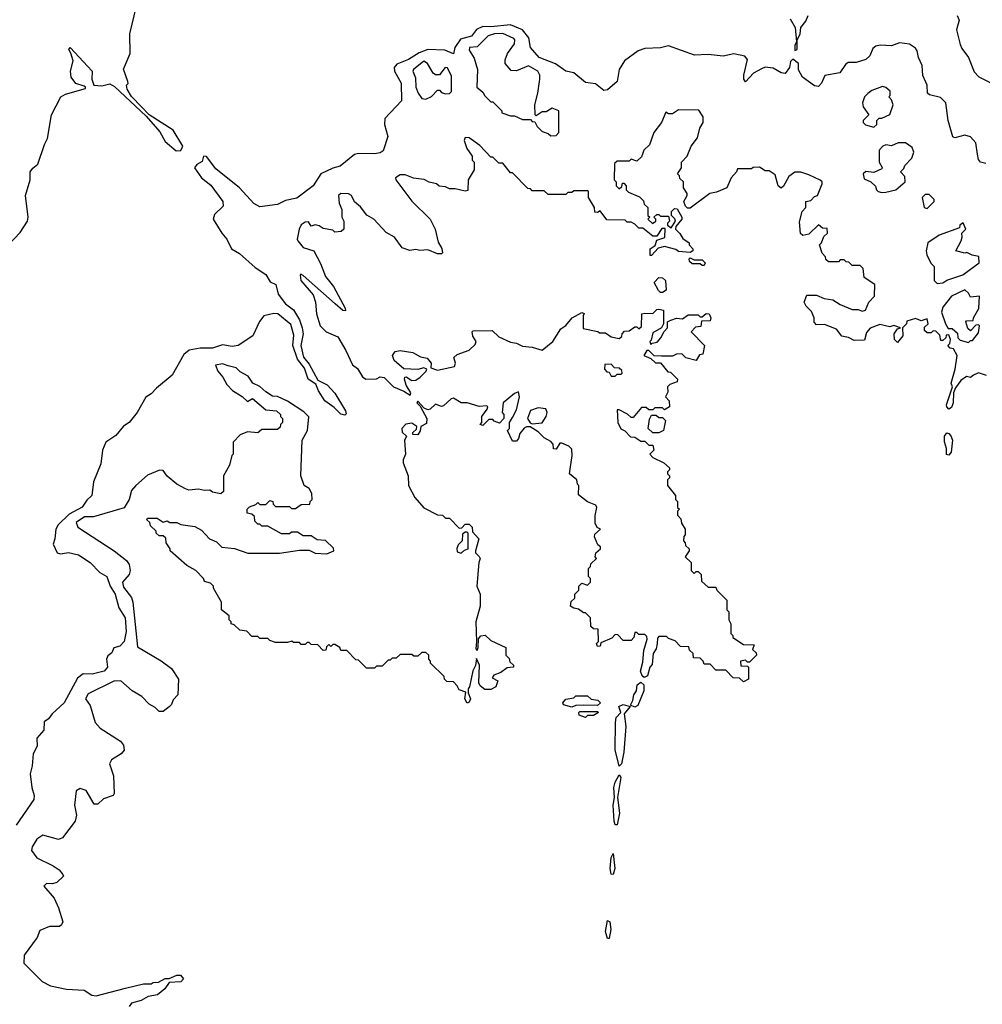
# Model space of a CAD drawing. Extents: x 2673034 to 2765626, y 830478 to 954748.
# Tile 28 of 126: x 2698149 to 2703024, y 860766 to 865757. Entities that reach past the tile are written whole.
import ezdxf

# ---------------------------------------------------------------- set-up
doc = ezdxf.new("R2010")
doc.units = 0

msp = doc.modelspace()

# ---------------------------------------------------------------- linework, layer by layer
at = {"layer": '0CON05XD'}
for points in [[(2698092.2, 864615), (2698151.6, 864678.4), (2698187.3, 864735), (2698190.9, 864755), (2698177.8, 864865), (2698202.2, 864945), (2698202.1, 864985), (2698215, 865004.4), (2698240.6, 865025), (2698274.5, 865124.5), (2698288.6, 865155), (2698309.5, 865275), (2698356.7, 865365), (2698380.6, 865379.4), (2698481.7, 865408.3), (2698482.5, 865415), (2698475, 865420), (2698432.7, 865432.7), (2698410, 865465), (2698406.2, 865495), (2698418.6, 865548.6), (2698407.7, 865587.7), (2698396.7, 865605), (2698404.2, 865615.8), (2698516.2, 865495), (2698513.3, 865455), (2698524.1, 865424.1), (2698565, 865421.9), (2698605, 865431.1), (2698628.6, 865418.6), (2698788.3, 865268.3), (2698858.6, 865188.6), (2698885, 865140), (2698941.3, 865091.3), (2698965, 865093.8), (2698975.6, 865115.6), (2698925, 865196.7), (2698803.6, 865273.6), (2698765.8, 865315.8), (2698715, 865367.5), (2698693.3, 865405), (2698690, 865425), (2698697.5, 865432.5), (2698696.7, 865443.3), (2698673.5, 865506.5), (2698707.5, 865585), (2698707.1, 865685), (2698740.4, 865825)], [(2703000, 865075), (2702992.1, 865132.1), (2702965, 865163.3), (2702935, 865171.8), (2702885, 865158), (2702875, 865162.5), (2702851.1, 865245), (2702839.4, 865335), (2702812.8, 865362.8), (2702757.5, 865375), (2702746.2, 865385), (2702745.7, 865425), (2702723.7, 865473.7), (2702719.6, 865525), (2702700.8, 865565), (2702695, 865598.8), (2702685, 865612.5), (2702655, 865632.5), (2702605, 865638.8), (2702565, 865624.5), (2702507.5, 865627.5), (2702485, 865621.8), (2702470.1, 865609.9), (2702455, 865572.9), (2702435, 865554.7), (2702385, 865539.7), (2702345, 865540), (2702330.6, 865529.4), (2702302.2, 865487.8), (2702226.1, 865473.9), (2702210, 865435), (2702195, 865418), (2702175, 865420.8), (2702114, 865465), (2702093, 865503), (2702093.8, 865535), (2702065, 865556.2), (2702052.5, 865545), (2702047.5, 865515), (2702025, 865484.2), (2702005, 865486.9), (2701965, 865510.8), (2701925, 865515.5), (2701905, 865508.2), (2701864.7, 865485.3), (2701825, 865441.2), (2701817.1, 865455), (2701816.5, 865475), (2701834.6, 865555), (2701821.9, 865571.9), (2701765, 865584), (2701711.7, 865571.7), (2701635, 865580.4), (2701567.2, 865577.2), (2701435, 865623.3), (2701394.5, 865614.5), (2701315, 865610), (2701281.3, 865598.7), (2701212.4, 865547.6), (2701184.7, 865505), (2701175, 865444), (2701125, 865401.4), (2701108, 865398), (2701065, 865432.2), (2701015, 865438.9), (2700955, 865487.3), (2700915, 865495.5), (2700863.2, 865533.3), (2700780.4, 865565), (2700735.9, 865615), (2700727.2, 865665), (2700694.5, 865704.5), (2700635, 865730.8), (2700535, 865720), (2700495, 865721.4), (2700462.5, 865707.5), (2700437.2, 865672.8), (2700382, 865658), (2700351.9, 865615), (2700346.2, 865583.8), (2700302.3, 865602.3), (2700215, 865605.3), (2700171.3, 865588.7), (2700117.8, 865555), (2700058.1, 865531.9), (2700045.6, 865515), (2700046.5, 865495), (2700080.3, 865435), (2700082.5, 865345), (2699998.2, 865255), (2699996.2, 865225), (2700012.5, 865165), (2699988.8, 865091.2), (2699975, 865081.2), (2699945, 865076.2), (2699865, 865078.8), (2699845, 865073.3), (2699772.5, 865015), (2699735, 865004.4), (2699674, 864975), (2699634.3, 864915), (2699551.7, 864851.7), (2699495, 864840), (2699455, 864820), (2699365, 864808.6), (2699335, 864825.5), (2699261.4, 864905), (2699141.4, 865001.4), (2699095, 865063.8), (2699080, 865065), (2699072, 865038), (2699045, 865022.9), (2699033.1, 865005), (2699070, 864955), (2699117.1, 864917.1), (2699177.5, 864835), (2699178.3, 864811.7), (2699135, 864770), (2699129.2, 864745), (2699172, 864675), (2699198, 864645), (2699221.9, 864595), (2699261.9, 864571.9), (2699340.8, 864500.8), (2699395.8, 864465.8), (2699417.9, 864427.9), (2699446.2, 864415), (2699457.1, 864365), (2699495, 864315.7), (2699535, 864286), (2699565, 864235.8), (2699579.1, 864195), (2699584.5, 864165), (2699571.9, 864105), (2699585.9, 864045.9), (2699615, 864010.8), (2699658.8, 863928.8), (2699705.7, 863905.7), (2699745, 863863.1), (2699798.5, 863775), (2699801.7, 863758.3), (2699795, 863752.9), (2699775, 863756.9), (2699741.7, 863791.7), (2699694.6, 863824.6), (2699662.2, 863875), (2699648.8, 863908.8), (2699610, 863935), (2699591.1, 863991.1), (2699555, 864036), (2699531.2, 864105), (2699537.3, 864157.3), (2699521.2, 864211.2), (2699456.3, 864266.3), (2699435, 864268.1), (2699384.3, 864255.7), (2699363.4, 864226.6), (2699329.2, 864155), (2699255, 864105.5), (2699225, 864100.7), (2699175, 864109.3), (2699125, 864091.4), (2699062.4, 864092.4), (2699007.5, 864082.5), (2698979.9, 864060.1), (2698920.9, 863955), (2698840.7, 863889.2), (2698815, 863860), (2698787.1, 863842.9), (2698743.6, 863765), (2698702.3, 863715), (2698673.6, 863696.4), (2698635, 863648.4), (2698584.6, 863615), (2698568.2, 863575), (2698558.8, 863505), (2698521.8, 863415), (2698513.8, 863345), (2698488.7, 863321.3), (2698465, 863286), (2698399.6, 863250.4), (2698343, 863197), (2698331.4, 863175), (2698326.7, 863125), (2698317.7, 863097.7), (2698338.8, 863055), (2698355, 863050), (2698395.5, 863055.5), (2698447.1, 863045), (2698505.5, 863005), (2698555, 862955.6), (2698590, 862935), (2698607.5, 862885), (2698632.4, 862845), (2698650.9, 862775), (2698682, 862725), (2698688, 862655), (2698678.1, 862605), (2698655, 862581.2), (2698625, 862572.5), (2698615, 862547.5), (2698595, 862532.5), (2698588, 862515), (2698592.5, 862475), (2698575.6, 862455), (2698515, 862438.7), (2698469.6, 862440.4), (2698440.5, 862419.5), (2698373.1, 862295), (2698312.3, 862237.7), (2698295, 862213.3), (2698271.7, 862198.3), (2698270.8, 862155), (2698235.5, 862114.5), (2698237.7, 862075), (2698216, 862035), (2698212.4, 861975), (2698200.8, 861935), (2698209.6, 861865), (2698222.4, 861825), (2698220.7, 861805), (2698130.4, 861675)], [(2702051.7, 865761.7), (2702076.9, 865716.9), (2702082.5, 865645), (2702074, 865625), (2702075, 865600), (2702085.7, 865605), (2702087, 865653), (2702101.2, 865685), (2702105, 865717.5), (2702130.7, 865749.3), (2702142.5, 865777.5)], [(2702897.7, 865777.7), (2702906.2, 865755), (2702893.5, 865705), (2702911.6, 865631.6), (2702920.3, 865610.3), (2702955, 865564.2), (2702982.6, 865492.6), (2703007.4, 865467.4), (2703109.1, 865415)], [(2700838.3, 865168.3), (2700865, 865170), (2700880, 865185), (2700880, 865295), (2700845, 865307.5), (2700815, 865290), (2700795, 865290), (2700765, 865270), (2700760, 865275), (2700757.5, 865325), (2700773.3, 865385), (2700782.5, 865455), (2700782.5, 865475), (2700772.5, 865495), (2700725, 865522.5), (2700665, 865497.5), (2700638.3, 865498.3), (2700607.5, 865535), (2700607, 865553), (2700620, 865585), (2700654.2, 865635), (2700656, 865655), (2700651.2, 865661.2), (2700595.8, 865685.8), (2700553.3, 865685), (2700522, 865675), (2700465, 865618.8), (2700427.5, 865615), (2700425, 865602.5), (2700451.2, 865561.2), (2700467.5, 865505), (2700464.2, 865415), (2700495, 865390), (2700505, 865370), (2700535, 865340), (2700545, 865340), (2700590, 865295), (2700590, 865285), (2700635, 865270), (2700655, 865270), (2700695, 865250), (2700735, 865250), (2700745, 865240), (2700758.3, 865238.3), (2700770, 865215), (2700795, 865190), (2700825, 865180), (2700838.3, 865168.3)], [(2700205, 865353.8), (2700235, 865367.5), (2700265, 865400), (2700275, 865400), (2700285, 865387.5), (2700305, 865381.2), (2700325, 865383.3), (2700335, 865392.5), (2700335, 865470), (2700315, 865513.3), (2700303.3, 865515), (2700275, 865476.7), (2700255, 865476.7), (2700243.3, 865485), (2700214, 865535), (2700195, 865546.7), (2700144, 865505), (2700140, 865495), (2700152.5, 865462.5), (2700154.4, 865415), (2700166, 865385), (2700185, 865356.7), (2700205, 865353.8)], [(2702475, 865212.5), (2702490, 865225), (2702490, 865245), (2702502.5, 865257.5), (2702515, 865257.5), (2702555, 865276.7), (2702572.5, 865325), (2702565, 865350), (2702550, 865365), (2702557, 865373), (2702557.5, 865395), (2702535, 865413.3), (2702518.3, 865418.3), (2702465, 865397.5), (2702445, 865382.5), (2702427.5, 865365), (2702416.7, 865335), (2702420, 865315), (2702450, 865275), (2702420, 865245), (2702420, 865235), (2702433, 865223), (2702475, 865212.5)], [(2702405, 864510), (2702365, 864510), (2702348.3, 864528.3), (2702335, 864530), (2702325, 864540), (2702305, 864540), (2702295, 864530), (2702245, 864530), (2702231.7, 864541.7), (2702230, 864555), (2702213, 864573), (2702200, 864615), (2702210, 864625), (2702221.7, 864658.3), (2702240, 864675), (2702238.3, 864698.3), (2702215, 864700), (2702195, 864717.5), (2702145, 864670), (2702115, 864662.5), (2702103, 864673), (2702098.3, 864731.7), (2702112.5, 864785), (2702130, 864805), (2702130, 864835), (2702155, 864840), (2702175, 864860), (2702190, 864865), (2702212.5, 864925), (2702212.5, 864935), (2702203.6, 864943.6), (2702145, 864970), (2702105, 864983.3), (2702075, 864983.3), (2702045, 864962.5), (2702017, 864913), (2702005, 864902.5), (2701990, 864915), (2701975, 864970), (2701945, 864990), (2701925, 864990), (2701895, 865010), (2701863, 865007), (2701855, 865000), (2701785, 865000), (2701780, 864985), (2701752.5, 864955), (2701730, 864905), (2701677.5, 864882.5), (2701643.9, 864876.1), (2701545, 864801.2), (2701531.2, 864801.2), (2701520.7, 864810.7), (2701512.5, 864835), (2701530, 864865), (2701530, 864875), (2701510, 864905), (2701510, 864935), (2701491.7, 864951.7), (2701490, 864965), (2701480, 864975), (2701500, 865005), (2701500, 865035), (2701530, 865065), (2701550, 865115), (2701581.7, 865158.3), (2701593, 865207), (2701610, 865235), (2701610, 865265), (2701588.3, 865298.3), (2701485, 865300), (2701455, 865280), (2701435, 865280), (2701421.7, 865288.3), (2701400, 865235), (2701360, 865185), (2701338.3, 865121.7), (2701310, 865095), (2701305, 865080), (2701298.3, 865061.7), (2701275, 865040), (2701245, 865050), (2701235, 865040), (2701175, 865040), (2701161.7, 865028.3), (2701160, 864945), (2701170, 864935), (2701170, 864915), (2701185, 864900), (2701198.3, 864911.7), (2701201.7, 864928.3), (2701208.3, 864928.3), (2701220, 864915), (2701220, 864895), (2701231.7, 864881.7), (2701288.3, 864858.3), (2701308.3, 864838.3), (2701311.7, 864821.7), (2701330, 864805), (2701330, 864765), (2701340, 864755), (2701330, 864745), (2701353, 864723), (2701370, 864735), (2701370, 864745), (2701360, 864755), (2701375, 864770), (2701385, 864770), (2701395, 864760), (2701435, 864760), (2701440, 864735), (2701430, 864725), (2701430, 864715), (2701447.5, 864702.5), (2701470, 864735), (2701467, 864747), (2701450, 864765), (2701450, 864785), (2701465, 864800), (2701478.3, 864798.3), (2701502.5, 864755), (2701502.5, 864745), (2701471.7, 864708.3), (2701470, 864695), (2701493, 864673), (2701507, 864647), (2701540, 864625), (2701540, 864615), (2701557.5, 864595), (2701557.5, 864585), (2701545, 864577.5), (2701485, 864582.5), (2701471.7, 864591.7), (2701415, 864607.5), (2701381.7, 864598.3), (2701348.3, 864561.7), (2701341.7, 864561.7), (2701342.5, 864595), (2701367.5, 864612.5), (2701375, 864640), (2701416.7, 864653.3), (2701418.3, 864698.3), (2701401.7, 864698.3), (2701375, 864660), (2701355, 864660), (2701305, 864700), (2701285, 864700), (2701265, 864720), (2701245, 864730), (2701225, 864730), (2701215, 864740), (2701123, 864743), (2701088.3, 864788.3), (2701075, 864780), (2701061.7, 864781.7), (2701060, 864805), (2701030, 864855), (2701030, 864885), (2701025, 864890), (2700955, 864890), (2700945, 864880), (2700925, 864880), (2700915, 864870), (2700825, 864870), (2700805, 864890), (2700745, 864890), (2700735, 864900), (2700721.7, 864901.7), (2700645, 864980), (2700635, 864980), (2700595, 865030), (2700575, 865030), (2700545, 865060), (2700535, 865060), (2700479.3, 865119.3), (2700425, 865157.5), (2700405, 865160), (2700400, 865145), (2700413.3, 865103.3), (2700440, 865065), (2700440, 865045), (2700450, 865035), (2700450, 864995), (2700420, 864945), (2700418.3, 864891.7), (2700405, 864887.5), (2700355, 864900), (2700325, 864900), (2700305, 864910), (2700273, 864913), (2700260, 864925), (2700223, 864933), (2700196.4, 864946.4), (2700143.6, 864953.6), (2700100.7, 864970.7), (2700075, 864970.8), (2700051.2, 864955), (2700053.3, 864945), (2700135, 864837.5), (2700227.5, 864745), (2700252.5, 864695), (2700268.3, 864628.3), (2700287, 864597), (2700290, 864575), (2700285, 864570), (2700265, 864570), (2700215, 864590), (2700175, 864587.5), (2700155, 864592.5), (2700125, 864587.5), (2700085, 864600), (2700047.5, 864655), (2700005, 864677.5), (2699942.5, 864745), (2699906.1, 864766.1), (2699875, 864807.5), (2699843.6, 864833.6), (2699828.8, 864865), (2699814.2, 864874.2), (2699775, 864875.8), (2699764, 864865), (2699767, 864827), (2699780, 864795), (2699780, 864755), (2699790, 864735), (2699790, 864695), (2699777, 864683), (2699745, 864680), (2699735, 864690), (2699685, 864697.5), (2699665, 864712.5), (2699645, 864717.5), (2699625, 864710), (2699611.7, 864731.7), (2699595, 864731.2), (2699575, 864716.2), (2699563.8, 864695), (2699553.8, 864645), (2699556.7, 864635), (2699585, 864602.5), (2699637.5, 864585), (2699671.7, 864521.7), (2699697.5, 864455), (2699737.5, 864405), (2699797.5, 864295), (2699798.3, 864281.7), (2699785, 864283.3), (2699746.4, 864316.4), (2699585, 864460), (2699573, 864467), (2699568.3, 864461.7), (2699573.3, 864435), (2699635, 864362.5), (2699646.7, 864325), (2699651.2, 864265), (2699670, 864205), (2699700, 864175), (2699759.3, 864149.3), (2699800.7, 864080.7), (2699835, 864007.5), (2699859.3, 863989.3), (2699885, 863946.7), (2699902.5, 863935), (2699955, 863936.7), (2699975, 863946.7), (2699995, 863943.3), (2700042.5, 863895), (2700094.4, 863874.4), (2700126.7, 863853.3), (2700130, 863865), (2700106.7, 863905), (2700097.5, 863935), (2700100, 863945), (2700106.7, 863946.7), (2700135, 863927.5), (2700155, 863930), (2700177.5, 863945), (2700207.5, 863975), (2700210, 863985), (2700195, 863992.5), (2700165, 863983.3), (2700095, 863987.5), (2700045, 864030), (2700036.7, 864055), (2700050, 864075), (2700075, 864080), (2700139.3, 864069.3), (2700178.3, 864048.3), (2700211.7, 864041.7), (2700232.5, 864015), (2700231.7, 863991.7), (2700265, 863980), (2700351.2, 863998.8), (2700356.2, 864015), (2700347.5, 864045), (2700365, 864060), (2700425, 864082.5), (2700455, 864110), (2700460, 864125), (2700443, 864153), (2700440, 864175), (2700445, 864180), (2700541.7, 864181.7), (2700575, 864150), (2700635, 864122.5), (2700665, 864117.5), (2700695, 864102.5), (2700745, 864097.5), (2700795, 864082.5), (2700849.2, 864125), (2700889.4, 864190.6), (2700915, 864206), (2700946.7, 864245), (2700995, 864272.5), (2701007.5, 864267.5), (2701002.5, 864255), (2701001.7, 864191.7), (2701077, 864177), (2701085, 864170), (2701115, 864170), (2701145, 864150), (2701185, 864140), (2701198.3, 864151.7), (2701200, 864165), (2701211.7, 864178.3), (2701235, 864180), (2701265, 864200), (2701275, 864200), (2701285, 864190), (2701298.3, 864201.7), (2701300, 864265), (2701315, 864270), (2701355, 864267.5), (2701375, 864287.5), (2701385, 864290), (2701410, 864285), (2701410, 864215), (2701400, 864195), (2701355, 864170), (2701347, 864133), (2701340, 864125), (2701345, 864110), (2701352.5, 864117.5), (2701377, 864123), (2701396.4, 864143.6), (2701413, 864177), (2701430, 864195), (2701430, 864225), (2701446.4, 864233.6), (2701475, 864243.3), (2701505, 864240), (2701535, 864260), (2701585, 864260), (2701595, 864250), (2701605, 864250), (2701625, 864267.5), (2701640, 864265), (2701650, 864245), (2701645, 864230), (2701601.7, 864228.3), (2701598.3, 864201.7), (2701571.7, 864198.3), (2701550, 864175), (2701617.5, 864105), (2701608.3, 864061.7), (2701591.7, 864058.3), (2701575, 864030), (2701523, 864043), (2701502.5, 864062.5), (2701475, 864061.2), (2701455, 864051.2), (2701399.3, 864050.7), (2701363, 864053), (2701335, 864080), (2701325, 864080), (2701310, 864055), (2701345, 864040), (2701368.3, 864018.3), (2701395, 864017.5), (2701431.7, 863971.7), (2701445, 863970), (2701480, 863935), (2701478.3, 863921.7), (2701441.7, 863908.3), (2701430, 863895), (2701431.7, 863868.3), (2701420, 863845), (2701437.5, 863825), (2701440, 863795), (2701415, 863780), (2701405, 863790), (2701365, 863790), (2701355, 863780), (2701335, 863780), (2701321.7, 863791.7), (2701298.3, 863791.7), (2701255, 863740), (2701245, 863740), (2701227, 863757), (2701185, 863780), (2701175, 863780), (2701177.5, 863715), (2701193.6, 863683.6), (2701213, 863673), (2701243, 863643), (2701265, 863640), (2701295, 863620), (2701315, 863620), (2701335, 863600), (2701355, 863600), (2701360, 863575), (2701340, 863555), (2701355, 863537.5), (2701410.7, 863510.7), (2701440, 863485), (2701440, 863475), (2701430, 863465), (2701430, 863455), (2701440, 863445), (2701440, 863435), (2701430, 863425), (2701430, 863395), (2701470, 863345), (2701470, 863325), (2701480, 863315), (2701480, 863285), (2701490, 863275), (2701480, 863265), (2701480, 863245), (2701497, 863227), (2701500, 863205), (2701520, 863175), (2701520, 863145), (2701513, 863137), (2701510, 863115), (2701520, 863105), (2701521.7, 863091.7), (2701540, 863075), (2701540, 863065), (2701520, 863035), (2701550, 863005), (2701550, 862965), (2701565, 862950), (2701575, 862960), (2701585, 862960), (2701600, 862945), (2701601.7, 862911.7), (2701635, 862880), (2701675, 862880), (2701680, 862865), (2701730, 862815), (2701730, 862765), (2701740, 862755), (2701740, 862715), (2701750, 862695), (2701750, 862645), (2701760, 862635), (2701760, 862625), (2701815, 862590), (2701868.3, 862588.3), (2701860, 862565), (2701878.3, 862548.3), (2701880, 862535), (2701845, 862500), (2701835, 862500), (2701825, 862510), (2701800, 862505), (2701801.7, 862481.7), (2701835, 862480), (2701840, 862475), (2701840, 862415), (2701815, 862400), (2701795, 862420), (2701761.7, 862421.7), (2701725, 862460), (2701675, 862460), (2701645, 862490), (2701615, 862490), (2701610, 862505), (2701595, 862520), (2701561.7, 862521.7), (2701560, 862545), (2701541.7, 862561.7), (2701538.3, 862578.3), (2701495, 862580), (2701468.3, 862608.3), (2701435, 862620), (2701425, 862630), (2701385, 862630), (2701378.3, 862621.7), (2701376.7, 862595)], [(2702515, 864880), (2702535, 864883.3), (2702585.6, 864894.4), (2702633.3, 864935), (2702632.5, 864962.5), (2702610, 864985), (2702627, 865003), (2702631.7, 865018.3), (2702666.7, 865055), (2702676.7, 865085), (2702669.3, 865109.3), (2702635, 865132.5), (2702598.3, 865131.7), (2702565, 865117.5), (2702535, 865122.5), (2702520, 865115), (2702502.5, 865095), (2702502.5, 865035), (2702517, 865007), (2702515, 865000), (2702475, 864982.5), (2702433.6, 864986.4), (2702420, 864975), (2702425, 864950), (2702460, 864935), (2702483, 864913), (2702487.5, 864895), (2702497.5, 864885), (2702515, 864880)], [(2703042.6, 865027.4), (2703015, 865034.5), (2703005, 865047.5), (2703000, 865075)], [(2702745, 864800), (2702780, 864835), (2702780, 864845), (2702755, 864870), (2702735, 864870), (2702720, 864855), (2702730, 864805), (2702745, 864800)], [(2702795, 864420), (2702825, 864422.5), (2702845, 864436.7), (2702925, 864463.8), (2703007.5, 864525), (2703006.7, 864556.7), (2702973, 864563), (2702946.4, 864576.4), (2702935, 864573.3), (2702890, 864585), (2702916.7, 864635), (2702922.5, 864655), (2702920, 864675), (2702940, 864695), (2702927.5, 864727.5), (2702910, 864715), (2702908.3, 864701.7), (2702805, 864664), (2702748.8, 864625), (2702740, 864585), (2702742.5, 864565), (2702763, 864523), (2702780, 864505), (2702780, 864435), (2702795, 864420)], [(2701615, 864510), (2701605, 864510), (2701595, 864520), (2701555, 864520), (2701541.7, 864531.7), (2701540, 864545), (2701545, 864550), (2701565, 864540), (2701605, 864540), (2701620, 864525), (2701615, 864510)], [(2703045, 863953.3), (2703005, 863966.7), (2702980, 863955), (2702965, 863942.5), (2702945, 863947.5), (2702915, 863927.5), (2702888.8, 863891.2), (2702878.8, 863865), (2702876.7, 863815), (2702868.3, 863791.7), (2702855, 863782.5), (2702843.9, 863793.9), (2702843.3, 863805), (2702872.5, 863895), (2702866.7, 863915), (2702886.2, 863985), (2702896.7, 864055), (2702878.3, 864088.3), (2702861.7, 864091.7), (2702850, 864105), (2702860, 864115), (2702862.5, 864135), (2702855, 864160), (2702841.7, 864158.3), (2702840, 864145), (2702825, 864130), (2702815, 864130), (2702808.3, 864158.3), (2702788.3, 864178.3), (2702775, 864180), (2702765, 864170), (2702745, 864170), (2702731.7, 864181.7), (2702731.7, 864198.3), (2702750, 864215), (2702745, 864240), (2702715, 864230), (2702685, 864242.5), (2702641.7, 864228.3), (2702640, 864215), (2702620, 864195), (2702622.5, 864155), (2702595, 864120), (2702580, 864135), (2702577.5, 864165), (2702595, 864190), (2702610, 864195), (2702576.4, 864206.4), (2702555, 864200), (2702505, 864212.5), (2702457, 864193), (2702438.3, 864171.7), (2702428.3, 864131.7), (2702375, 864130), (2702346.4, 864146.4), (2702313, 864153), (2702285, 864187.5), (2702225, 864212.5), (2702185, 864210), (2702173, 864223), (2702172.5, 864245), (2702158.3, 864278.3), (2702132.5, 864305), (2702122.5, 864325), (2702135, 864360), (2702185, 864360), (2702223, 864343), (2702267, 864337), (2702305, 864312.5), (2702365, 864287.5), (2702395, 864287.5), (2702415, 864280), (2702432.5, 864285), (2702450, 864325), (2702477.5, 864355), (2702480, 864415), (2702425, 864450), (2702420, 864495), (2702405, 864510)], [(2701405, 864373.3), (2701393.8, 864373.8), (2701383.6, 864383.6), (2701362.5, 864425), (2701385, 864450), (2701405, 864447.5), (2701420, 864435), (2701422.5, 864385), (2701405, 864373.3)], [(2702955, 864120), (2702965, 864130), (2702975, 864130), (2703005, 864170), (2703010, 864205), (2703005, 864210), (2702991.7, 864208.3), (2702965, 864180), (2702951.7, 864191.7), (2702940, 864225), (2702945, 864230), (2702978.3, 864231.7), (2702980, 864245), (2703007, 864293), (2703010, 864355), (2702965, 864350), (2702955, 864370), (2702935, 864387.5), (2702867.5, 864355), (2702825, 864300), (2702817.5, 864275), (2702837.5, 864215), (2702851.7, 864191.7), (2702871.7, 864191.7), (2702898.3, 864168.3), (2702900, 864145), (2702911.7, 864131.7), (2702955, 864120)], [(2701376.7, 862595), (2701372, 862568), (2701356.7, 862545), (2701352, 862488), (2701340, 862475), (2701328.3, 862431.7), (2701312.3, 862422.3), (2701300.6, 862430.6), (2701292.5, 862455), (2701305, 862500), (2701310, 862560), (2701326.2, 862616.2), (2701325, 862630), (2701315, 862640), (2701285, 862640), (2701275, 862650), (2701265, 862650), (2701260, 862625), (2701245, 862610), (2701205, 862610), (2701178.3, 862638.3), (2701165, 862640), (2701148.3, 862621.7), (2701091.7, 862598.3), (2701088.3, 862581.7), (2701075, 862580), (2701070, 862595), (2701080, 862605), (2701078.3, 862668.3), (2701055, 862670), (2701041.7, 862681.7), (2701040, 862725), (2701015, 862750), (2701005, 862750), (2700978.8, 862768.8), (2700955, 862773.8), (2700938.8, 862785), (2700941.7, 862808.3), (2700960, 862825), (2700960, 862845), (2700980, 862865), (2700980, 862885), (2700995, 862900), (2701025, 862890), (2701040, 862905), (2701040, 862925), (2701030, 862935), (2701030, 862975), (2701040, 862985), (2701041.7, 862998.3), (2701070, 863025), (2701062.5, 863035), (2701067.5, 863055), (2701090, 863075), (2701090, 863085), (2701077.5, 863095), (2701060, 863135), (2701061.7, 863148.3), (2701090, 863175), (2701073.6, 863183.6), (2701062.5, 863205), (2701063, 863243), (2701072.5, 863285), (2701066.7, 863296.7), (2701025, 863313.3), (2700978.3, 863348.3), (2700980, 863395), (2700973, 863403), (2700970, 863425), (2700932.5, 863455), (2700947, 863547), (2700945, 863580), (2700930, 863595), (2700895, 863610), (2700885, 863610), (2700865, 863580), (2700851.7, 863581.7), (2700850, 863605), (2700839.3, 863619.3), (2700805, 863637.5), (2700775, 863667.5), (2700733.6, 863693.6), (2700715, 863693.8), (2700704.3, 863685.7), (2700681.4, 863658.6), (2700675.8, 863634.2), (2700665, 863620), (2700645, 863620), (2700620, 863675), (2700630, 863685), (2700630, 863715), (2700645, 863740), (2700665, 863780), (2700680, 863845), (2700675, 863870), (2700655, 863862.5), (2700597.5, 863815), (2700592.5, 863765), (2700600, 863755), (2700600, 863735), (2700578.3, 863711.7), (2700551.7, 863721.7), (2700545, 863730), (2700525, 863730), (2700495, 863700), (2700480, 863705), (2700490, 863715), (2700490, 863745), (2700517, 863783), (2700520, 863795), (2700515, 863800), (2700475, 863796.2), (2700415, 863814.3), (2700384.4, 863814.4), (2700345, 863838), (2700333.3, 863835), (2700295, 863800), (2700285, 863796.7), (2700255, 863807.5), (2700227, 863783), (2700215, 863780), (2700197.7, 863787.7), (2700165, 863822.5), (2700160, 863815), (2700177, 863797), (2700210.8, 863735), (2700209.2, 863710.8), (2700180, 863695), (2700177, 863673), (2700165, 863652.5), (2700140, 863655), (2700140, 863665), (2700158.3, 863681.7), (2700160, 863695), (2700135, 863712.5), (2700105, 863705.8), (2700084.2, 863685), (2700086.4, 863666.4), (2700107.5, 863645), (2700097, 863623), (2700103.3, 863555), (2700090, 863525), (2700090.7, 863510.7), (2700116.7, 863445), (2700117.5, 863395), (2700150, 863335), (2700195, 863283.3), (2700265, 863247.5), (2700290, 863245), (2700305, 863230), (2700325, 863230), (2700375, 863180), (2700388.3, 863181.7), (2700405, 863200), (2700425, 863200), (2700440, 863185), (2700441.7, 863161.7), (2700473.3, 863125), (2700456.7, 863065), (2700457.5, 863055), (2700475, 863036.7), (2700480, 863025), (2700473.3, 863005), (2700463.8, 862885), (2700480, 862845), (2700481.2, 862785), (2700458.8, 862705), (2700462.5, 862605), (2700458.3, 862568.3), (2700465, 862560), (2700470, 862575), (2700471.7, 862618.3), (2700485, 862633.3), (2700507, 862637), (2700535, 862610), (2700610, 862575), (2700610, 862535), (2700628.3, 862518.3), (2700631.7, 862501.7), (2700650, 862485), (2700650, 862475), (2700618.3, 862471.7), (2700585, 862447.5), (2700550, 862435), (2700541.7, 862421.7), (2700570, 862405), (2700560, 862375), (2700535, 862362.5), (2700505, 862362.5), (2700480, 862380), (2700473.3, 862395), (2700477.5, 862485), (2700461.7, 862518.3), (2700457, 862483), (2700443.6, 862456.4), (2700427.5, 862375), (2700420, 862365), (2700420, 862345), (2700432.5, 862315), (2700425, 862297.5), (2700415, 862292.5), (2700402.5, 862315), (2700408.3, 862348.3), (2700375, 862360), (2700365, 862380), (2700345, 862400), (2700311.7, 862401.7), (2700300, 862415), (2700298.3, 862428.3), (2700230, 862495), (2700230, 862505), (2700220, 862515), (2700220, 862535), (2700205, 862550), (2700185, 862550), (2700165, 862530), (2700145, 862530), (2700135, 862540), (2700075, 862540), (2700055, 862520), (2700035, 862520), (2700025, 862510), (2700015, 862510), (2699985, 862480), (2699955, 862480), (2699945, 862470), (2699905, 862470), (2699865, 862510), (2699851.7, 862511.7), (2699805, 862560), (2699775, 862560), (2699770, 862575), (2699745, 862590), (2699735, 862590), (2699725, 862580), (2699715, 862590), (2699701.7, 862578.3), (2699698.3, 862561.7), (2699685, 862560), (2699658.3, 862588.3), (2699625, 862590), (2699615, 862600), (2699605, 862600), (2699595, 862590), (2699575, 862590), (2699565, 862600), (2699535, 862600), (2699527.5, 862607.5), (2699505, 862600), (2699445, 862600), (2699415, 862610), (2699405, 862620), (2699365, 862620), (2699355, 862630), (2699325, 862630), (2699298.3, 862658.3), (2699263, 862663), (2699235, 862690), (2699220, 862695), (2699220, 862705), (2699210, 862715), (2699210, 862735), (2699170, 862765), (2699170, 862805), (2699130, 862875), (2699130, 862885), (2699115, 862900), (2699085, 862910), (2699080, 862925), (2699040, 862965), (2698995, 862990), (2698910, 863065), (2698910, 863075), (2698890, 863105), (2698888.3, 863128.3), (2698875, 863140), (2698855, 863140), (2698840, 863155), (2698840, 863165), (2698811.7, 863191.7), (2698808.3, 863208.3), (2698791.7, 863221.7), (2698795, 863230), (2698845, 863230), (2698875, 863210), (2698895, 863217.5), (2698908.3, 863208.3), (2698945, 863207.5), (2698965, 863197.5), (2699035, 863187.5), (2699069.3, 863169.3), (2699110, 863125), (2699145, 863110), (2699173, 863083), (2699236.4, 863076.4), (2699303.6, 863053.6), (2699465, 863052.5), (2699565, 863067.5), (2699615, 863067.5), (2699645, 863052.5), (2699705, 863050), (2699740, 863065), (2699738.3, 863078.3), (2699697, 863117), (2699655, 863120), (2699625, 863140), (2699585, 863140), (2699555, 863160), (2699525, 863160), (2699515, 863150), (2699475, 863150), (2699405, 863190), (2699375, 863190), (2699365, 863200), (2699355, 863200), (2699340, 863215), (2699338.3, 863238.3), (2699325, 863250), (2699300, 863255), (2699300, 863275), (2699311.7, 863288.3), (2699345, 863300), (2699355, 863310), (2699365, 863300), (2699395, 863300), (2699415, 863320), (2699430, 863315), (2699431.7, 863301.7), (2699445, 863290), (2699515, 863290), (2699525, 863280), (2699545, 863280), (2699575, 863300), (2699618.3, 863301.7), (2699620, 863315), (2699630, 863325), (2699627.5, 863355), (2699615, 863380), (2699590, 863395), (2699572.5, 863445), (2699580, 863625), (2699606.7, 863675), (2699613, 863743), (2699588.3, 863768.3), (2699505, 863822.5), (2699455, 863847.5), (2699428.3, 863848.3), (2699395, 863870), (2699365, 863897.5), (2699330, 863915), (2699305, 863950), (2699265, 863972.5), (2699245, 863992.5), (2699205, 864002.5), (2699175, 864012.5), (2699140, 864005), (2699152.5, 863975), (2699177.5, 863945), (2699197, 863907), (2699227, 863877), (2699275, 863847.5), (2699301.7, 863821.7), (2699327, 863837), (2699395, 863780), (2699450, 863775), (2699470, 863755), (2699470, 863745), (2699480, 863735), (2699480, 863715), (2699470, 863705), (2699468.3, 863691.7), (2699455, 863680), (2699375, 863680), (2699355, 863662.5), (2699303, 863667), (2699265, 863652.5), (2699230, 863615), (2699230, 863555), (2699223, 863547), (2699211.7, 863498.3), (2699180, 863445), (2699180, 863365), (2699167, 863353), (2699125, 863362.5), (2699111.7, 863371.7), (2699085, 863370), (2699055, 863377.5), (2699005, 863372.5), (2698988.3, 863378.3), (2698945, 863402.5), (2698895, 863442.5), (2698875, 863472.5), (2698857, 863473), (2698795, 863447.5), (2698737.5, 863395), (2698715, 863370), (2698702.5, 863325), (2698677, 863283), (2698523, 863237), (2698476.2, 863236.2), (2698435, 863207.5), (2698442.5, 863185), (2698626.7, 863065), (2698690, 863015), (2698703.3, 862995), (2698707.5, 862965), (2698702.5, 862945), (2698670, 862905), (2698675, 862880), (2698715, 862827.5), (2698722, 862805), (2698745, 862577.5), (2698865, 862506.7), (2698917.7, 862467.7), (2698952.5, 862415), (2698950, 862335), (2698925, 862310), (2698917.5, 862285), (2698906.4, 862273.6), (2698875, 862250), (2698855, 862250), (2698835, 862270), (2698805, 862287.5), (2698766.4, 862326.4), (2698717.5, 862355), (2698660, 862405), (2698625, 862404), (2698495, 862340), (2698482.5, 862315), (2698505, 862280), (2698530, 862195), (2698556.7, 862165), (2698659.5, 862099.5), (2698675, 862080), (2698677.5, 862055), (2698662.5, 862035), (2698613.3, 862005), (2698603.8, 861985), (2698623.6, 861923.6), (2698626.7, 861835), (2698622.5, 861825), (2698573, 861807), (2698545, 861780), (2698525, 861780), (2698485, 861850), (2698455, 861860), (2698435, 861847.5), (2698426.2, 861775), (2698436.2, 861725), (2698428.8, 861695), (2698365, 861610), (2698345, 861602), (2698265, 861623.3), (2698236.1, 861603.9), (2698211.2, 861565), (2698208.8, 861545), (2698235, 861509.2), (2698317.6, 861467.6), (2698348.1, 861448.1), (2698367.5, 861425), (2698370, 861415), (2698337, 861383), (2698315, 861376.2), (2698285, 861378), (2698270, 861365), (2698322.5, 861305), (2698345.8, 861255.8), (2698366.7, 861185), (2698360.7, 861169.3), (2698349.5, 861160.5), (2698299.7, 861160.3), (2698250.5, 861139.5), (2698236.7, 861105), (2698171.2, 861015), (2698168.8, 860975), (2698262.1, 860882.1), (2698305, 860860.6), (2698385, 860842.2), (2698475, 860838), (2698513.2, 860813.2), (2698535, 860808.6), (2698685, 860848)], [(2701165, 863950), (2701175, 863960), (2701195, 863960), (2701200, 863965), (2701198.3, 863978.3), (2701185, 863990), (2701161.7, 863991.7), (2701145, 864010), (2701111.7, 864008.3), (2701110, 863985), (2701121.7, 863971.7), (2701135, 863970), (2701145, 863950), (2701165, 863950)], [(2700745, 863707.5), (2700795, 863713.3), (2700815.8, 863745), (2700820, 863765), (2700813.9, 863783.9), (2700775, 863790), (2700735, 863776), (2700720.8, 863735), (2700733.8, 863713.8), (2700745, 863707.5)], [(2701385, 863662.5), (2701355, 863662.5), (2701332.5, 863685), (2701338.3, 863731.7), (2701348.3, 863751.7), (2701371.7, 863751.7), (2701385, 863740), (2701405, 863740), (2701420, 863725), (2701410, 863675), (2701385, 863662.5)], [(2702855, 863550), (2702843.6, 863553.6), (2702843.6, 863583.6), (2702833, 863617), (2702832.5, 863645), (2702845, 863662.5), (2702855, 863660), (2702865, 863647.5), (2702872.5, 863625), (2702866.7, 863565), (2702855, 863550)], [(2700385, 863052.5), (2700401.7, 863068.3), (2700420, 863075), (2700420, 863155), (2700415, 863160), (2700405, 863160), (2700391.7, 863148.3), (2700390, 863115), (2700370, 863095), (2700363, 863077), (2700365, 863060), (2700385, 863052.5)], [(2701265, 862272.5), (2701242.5, 862282.5), (2701254.4, 862305.6), (2701258.5, 862335), (2701272.2, 862355), (2701276.7, 862385), (2701295, 862399.2), (2701310, 862385), (2701310, 862355), (2701278.8, 862281.2), (2701265, 862272.5)], [(2700945, 862272.5), (2700903.3, 862283.3), (2700900, 862295), (2700915, 862312.5), (2700955, 862320), (2700965, 862330), (2701025, 862330), (2701043, 862313), (2701077, 862307), (2701090, 862295), (2701075, 862280), (2701005, 862282.5), (2700965, 862280), (2700945, 862272.5)], [(2701015, 862220), (2700981.7, 862231.7), (2700980, 862245), (2700985, 862250), (2701075, 862250), (2701080, 862245), (2701055, 862230), (2701025, 862230), (2701015, 862220)], [(2701185, 861972.5), (2701163.9, 862056.1), (2701165.8, 862194.2), (2701170.3, 862219.7), (2701192.5, 862245), (2701182.5, 862275), (2701205, 862285.6), (2701240, 862275), (2701210.7, 862239.3), (2701218.8, 862175), (2701208.6, 862045), (2701197.5, 861985), (2701185, 861972.5)], [(2701175, 861676.7), (2701165, 861676.7), (2701158.9, 861695), (2701154.5, 861775), (2701162, 861815), (2701158.1, 861865), (2701165, 861892.5), (2701185, 861930), (2701192.5, 861915), (2701176.9, 861815), (2701186.4, 861735), (2701175, 861676.7)], [(2701155, 861424), (2701145, 861426), (2701138.8, 861455), (2701145, 861510), (2701155, 861530), (2701163.5, 861455), (2701155, 861424)], [(2701135, 861100), (2701125, 861100), (2701115.6, 861135), (2701125, 861191.2), (2701137.1, 861185), (2701143.3, 861145), (2701135, 861100)], [(2698685, 860848), (2698775, 860870), (2698815, 860870), (2698825, 860877.5), (2698851.7, 860878.3), (2698885, 860896.7), (2698905, 860897.5), (2698945, 860913.8), (2698963.3, 860913.3), (2698977.5, 860895), (2698965, 860880), (2698905, 860877.5), (2698883.3, 860845), (2698845.9, 860814.1), (2698800, 860805), (2698763.9, 860786.1), (2698715, 860772.5), (2698702.5, 860755)]]:
    msp.add_lwpolyline(points, dxfattribs=at)

doc.saveas('drawing.dxf')
